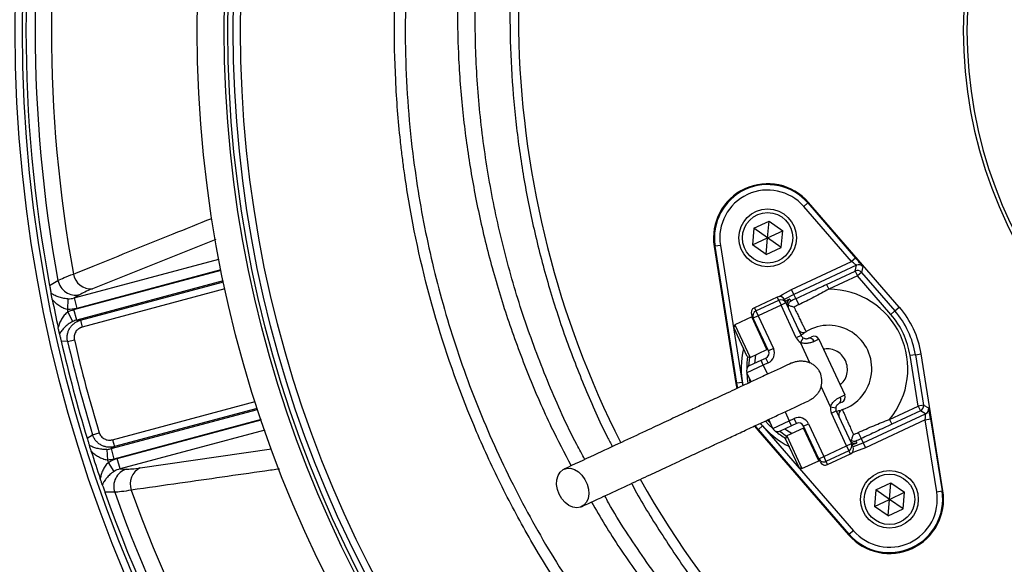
# Model space of a CAD drawing. Header units: millimetres. Extents: x 1834 to 3314, y 1697 to 3177.
# Tile 6 of 21: x 2187 to 2460, y 2289 to 2440. Entities that reach past the tile are written whole.
import ezdxf

# ---------------------------------------------------------------- set-up
doc = ezdxf.new("R2010")
doc.units = ezdxf.units.MM

msp = doc.modelspace()

# ---------------------------------------------------------------- linework, layer by layer
at = {"color": 7, "linetype": 'Continuous', "lineweight": 25}
for p, q in [((2405.86, 2389.57), (2404.73, 2388.59)), ((2417.98, 2373.32), (2404.73, 2388.59)), ((2405.86, 2389.57), (2406.04, 2389.72)), ((2405.86, 2389.57), (2419.11, 2374.3)), ((2431.25, 2360.68), (2406.04, 2389.72)), ((2390.93, 2382.54), (2395.11, 2384.49)), ((2394.71, 2379.89), (2395.11, 2384.49)), ((2395.11, 2384.49), (2398.9, 2381.84)), ((2390.93, 2382.54), (2390.52, 2377.94)), ((2394.71, 2379.89), (2390.93, 2382.54)), ((2394.71, 2379.89), (2398.9, 2381.84)), ((2398.49, 2377.24), (2398.9, 2381.84)), ((2390.52, 2377.94), (2394.71, 2379.89)), ((2394.31, 2375.29), (2394.71, 2379.89)), ((2398.49, 2377.24), (2394.71, 2379.89)), ((2380.13, 2377.57), (2379.9, 2377.53)), ((2379.9, 2377.53), (2385.94, 2339.55)), ((2381.61, 2377.81), (2380.13, 2377.57)), ((2386.17, 2339.59), (2380.13, 2377.57)), ((2381.61, 2377.81), (2387.65, 2339.83)), ((2394.31, 2375.29), (2390.52, 2377.94)), ((2394.31, 2375.29), (2398.49, 2377.24)), ((2419.11, 2374.3), (2417.98, 2373.32)), ((2401.38, 2365.58), (2417.98, 2373.32)), ((2419.34, 2372.3), (2402.02, 2364.22)), ((2411.07, 2367), (2419, 2370.7)), ((2419, 2370.7), (2419.34, 2372.3)), ((2419, 2370.7), (2419.63, 2369.34)), ((2421.11, 2371.93), (2420.77, 2370.32)), ((2195.55, 2366.65), (2197.87, 2368.07)), ((2419.63, 2369.34), (2411.7, 2365.64)), ((2420.77, 2370.32), (2419.63, 2369.34)), ((2428.91, 2358.65), (2419.63, 2369.34)), ((2420.77, 2370.32), (2430.04, 2359.64)), ((2402.02, 2364.22), (2401.38, 2365.58)), ((2411.07, 2367), (2411.7, 2365.64)), ((2200.63, 2363), (2200.47, 2360.05)), ((2203.88, 2364.13), (2202.37, 2363.22)), ((2202.37, 2363.22), (2203.15, 2360.33)), ((2397.39, 2363.49), (2391.05, 2360.53)), ((2391.47, 2359.62), (2397.82, 2362.58)), ((2397.82, 2362.58), (2398.45, 2361.22)), ((2399.39, 2362.76), (2399.81, 2361.86)), ((2402.57, 2363.04), (2402.02, 2364.22)), ((2402.57, 2363.04), (2403.36, 2361.35)), ((2203.07, 2357.11), (2202.29, 2360)), ((2398.45, 2361.22), (2392.11, 2358.26)), ((2399.81, 2361.86), (2398.45, 2361.22)), ((2402.68, 2352.16), (2398.45, 2361.22)), ((2399.81, 2361.86), (2404.04, 2352.79)), ((2430.04, 2359.64), (2431.25, 2360.68)), ((2201.97, 2356.71), (2200.62, 2359.35)), ((2203.07, 2357.11), (2204.11, 2357.08)), ((2204.11, 2357.08), (2204.62, 2355.15)), ((2390.31, 2357.98), (2385.64, 2355.8)), ((2390.75, 2357.63), (2390.32, 2358.54)), ((2392.11, 2358.26), (2390.75, 2357.63)), ((2394.97, 2348.57), (2390.75, 2357.63)), ((2391.47, 2359.62), (2392.11, 2358.26)), ((2392.11, 2358.26), (2396.33, 2349.2)), ((2430.04, 2359.64), (2428.91, 2358.65)), ((2385.64, 2355.8), (2385.35, 2355)), ((2389.07, 2347.03), (2385.35, 2355)), ((2385.64, 2355.8), (2389.87, 2346.74)), ((2200.55, 2351.19), (2202.42, 2351.62)), ((2404.04, 2352.79), (2402.68, 2352.16)), ((2404.61, 2352.15), (2403.83, 2350.87)), ((2406.03, 2352.07), (2406.94, 2352.49)), ((2408.93, 2351.76), (2407.64, 2351.16)), ((2408.93, 2351.76), (2416.11, 2336.36)), ((2200.55, 2351.19), (2198.75, 2351.25)), ((2389.87, 2346.74), (2394.54, 2348.91)), ((2396.33, 2349.2), (2394.97, 2348.57)), ((2406.46, 2345.24), (2403.83, 2350.87)), ((2389.07, 2347.03), (2389.87, 2346.74)), ((2392.89, 2345.94), (2394.25, 2346.57)), ((2394.88, 2345.21), (2394.25, 2346.57)), ((2435.72, 2347.47), (2434.23, 2347.24)), ((2436.46, 2333.26), (2434.23, 2347.24)), ((2435.72, 2347.47), (2437.29, 2347.72)), ((2435.72, 2347.47), (2437.94, 2333.5)), ((2443.33, 2309.74), (2437.29, 2347.72)), ((2393.52, 2344.58), (2388.99, 2342.47)), ((2389.72, 2344.46), (2392.89, 2345.94)), ((2393.52, 2344.58), (2392.89, 2345.94)), ((2394.88, 2345.21), (2393.52, 2344.58)), ((2390.15, 2339.97), (2388.99, 2342.47)), ((2386.17, 2339.59), (2385.94, 2339.55)), ((2385.94, 2339.55), (2386.2, 2338.16)), ((2387.65, 2339.83), (2386.17, 2339.59)), ((2412.15, 2333.03), (2409.53, 2338.66)), ((2414.82, 2335.75), (2416.11, 2336.36)), ((2412.15, 2333.03), (2413.63, 2332.81)), ((2415.39, 2334.36), (2414.48, 2333.94)), ((2428.52, 2329.56), (2436.46, 2333.26)), ((2437.94, 2333.5), (2436.46, 2333.26)), ((2436.46, 2333.26), (2437.09, 2331.9)), ((2437.94, 2333.5), (2439.39, 2332.73)), ((2400.71, 2329.17), (2402.07, 2329.81)), ((2402.7, 2328.45), (2402.07, 2329.81)), ((2412.4, 2331.31), (2413.76, 2331.95)), ((2416.62, 2322.25), (2412.4, 2331.31)), ((2413.76, 2331.95), (2417.98, 2322.88)), ((2421.21, 2323.05), (2438.54, 2331.13)), ((2437.09, 2331.9), (2429.16, 2328.2)), ((2438.54, 2331.13), (2437.09, 2331.9)), ((2391.07, 2327.71), (2391.98, 2326.59)), ((2393.29, 2327.73), (2392.16, 2326.75)), ((2393.29, 2327.73), (2418.5, 2298.69)), ((2396.18, 2327.06), (2395.01, 2329.55)), ((2396.18, 2327.06), (2400.71, 2329.17)), ((2401.34, 2327.81), (2398.17, 2326.33)), ((2404.68, 2327.16), (2400.01, 2324.99)), ((2401.34, 2327.81), (2400.71, 2329.17)), ((2402.7, 2328.45), (2401.34, 2327.81)), ((2404.69, 2327.72), (2406.05, 2328.36)), ((2408.92, 2318.66), (2404.69, 2327.72)), ((2406.05, 2328.36), (2410.28, 2319.29)), ((2438.44, 2329.43), (2421.85, 2321.69)), ((2428.52, 2329.56), (2429.16, 2328.2)), ((2438.44, 2329.43), (2439.93, 2329.67)), ((2441.62, 2309.47), (2438.44, 2329.43)), ((2439.93, 2329.67), (2443.1, 2309.71)), ((2205.96, 2324.36), (2207.48, 2325.31)), ((2207.48, 2325.31), (2209.32, 2325.87)), ((2392.16, 2326.75), (2391.98, 2326.59)), ((2391.98, 2326.59), (2417.19, 2297.55)), ((2417.37, 2297.71), (2392.16, 2326.75)), ((2400.01, 2324.99), (2399.72, 2324.19)), ((2400.01, 2324.99), (2404.24, 2315.92)), ((2419.87, 2325.93), (2420.66, 2324.24)), ((2420.66, 2324.24), (2421.21, 2323.05)), ((2213.51, 2322), (2212.62, 2321.45)), ((2212.99, 2323.92), (2213.51, 2322)), ((2403.44, 2316.21), (2399.72, 2324.19)), ((2410.28, 2319.29), (2416.62, 2322.25)), ((2416.62, 2322.25), (2417.98, 2322.88)), ((2416.62, 2322.25), (2417.26, 2320.89)), ((2417.98, 2322.88), (2418.41, 2321.98)), ((2421.21, 2323.05), (2421.85, 2321.69)), ((2211.47, 2321.24), (2211.62, 2318.28)), ((2212.62, 2321.45), (2213.4, 2318.56)), ((2408.92, 2318.66), (2410.28, 2319.29)), ((2410.28, 2319.29), (2410.91, 2317.93)), ((2417.26, 2320.89), (2410.91, 2317.93)), ((2411.34, 2317.03), (2417.68, 2319.99)), ((2213.46, 2315.13), (2211.85, 2317.6)), ((2215.08, 2315.81), (2214.3, 2318.7)), ((2403.44, 2316.21), (2404.24, 2315.92)), ((2404.24, 2315.92), (2408.9, 2318.1)), ((2409.34, 2317.75), (2408.92, 2318.66)), ((2215.08, 2315.81), (2216.83, 2315.77)), ((2424.74, 2310.04), (2428.92, 2311.99)), ((2428.52, 2307.39), (2428.92, 2311.99)), ((2428.92, 2311.99), (2432.71, 2309.34)), ((2213.6, 2309.36), (2210.88, 2309.43)), ((2424.74, 2310.04), (2424.33, 2305.43)), ((2428.52, 2307.39), (2424.74, 2310.04)), ((2428.52, 2307.39), (2432.71, 2309.34)), ((2432.3, 2304.74), (2432.71, 2309.34)), ((2441.62, 2309.47), (2443.1, 2309.71)), ((2443.1, 2309.71), (2443.33, 2309.74)), ((2424.33, 2305.43), (2428.52, 2307.39)), ((2428.12, 2302.78), (2424.33, 2305.43)), ((2428.12, 2302.78), (2428.52, 2307.39)), ((2432.3, 2304.74), (2428.52, 2307.39)), ((2428.12, 2302.78), (2432.3, 2304.74)), ((2417.37, 2297.71), (2417.19, 2297.55)), ((2418.5, 2298.69), (2417.37, 2297.71))]:
    msp.add_line(p, q, dxfattribs=at)
at = {"color": 1, "linetype": 'Continuous', "lineweight": 25}
for p, q in [((2241.65, 2379.44), (2207.41, 2365.77)), ((2202.37, 2363.22), (2242.51, 2373.97)), ((2202.29, 2360), (2243.1, 2370.93)), ((2243.08, 2371.03), (2203.15, 2360.33)), ((2243.71, 2368), (2203.07, 2357.11)), ((2204.11, 2357.08), (2243.77, 2367.7)), ((2244.19, 2365.75), (2204.62, 2355.15)), ((2397.82, 2362.58), (2397.39, 2363.49)), ((2391.05, 2360.53), (2391.47, 2359.62)), ((2394.54, 2348.91), (2390.31, 2357.98)), ((2393.52, 2344.58), (2394.68, 2342.09)), ((2389.84, 2339.88), (2389.67, 2341.01)), ((2386.42, 2338.24), (2386.17, 2339.59)), ((2387.65, 2339.83), (2387.82, 2338.9)), ((2212.99, 2323.92), (2252.55, 2334.52)), ((2253.17, 2332.62), (2213.51, 2322)), ((2212.62, 2321.45), (2253.26, 2332.34)), ((2399.54, 2331.67), (2400.71, 2329.17)), ((2254.21, 2329.5), (2213.4, 2318.56)), ((2214.3, 2318.7), (2254.24, 2329.4)), ((2392.16, 2326.75), (2391.3, 2327.8)), ((2392.68, 2328.46), (2393.29, 2327.73)), ((2395.49, 2328.52), (2394.73, 2329.38)), ((2408.9, 2318.1), (2404.68, 2327.16)), ((2255.21, 2326.56), (2215.08, 2315.81)), ((2220.71, 2316.12), (2257.1, 2321.39)), ((2417.68, 2319.99), (2417.26, 2320.89)), ((2410.91, 2317.93), (2411.34, 2317.03))]:
    msp.add_line(p, q, dxfattribs=at)
at = {"color": 1, "linetype": 'Continuous', "lineweight": 25, "flags": 128}
for points in [[(2397.95, 2363.63), (2398.81, 2364.19), (2401.38, 2365.58)], [(2402.02, 2364.22), (2399.51, 2362.86), (2399.38, 2362.77)], [(2389.53, 2344.35), (2389.74, 2346.78), (2389.74, 2346.78)], [(2391.37, 2347.44), (2391.13, 2345.77), (2391.07, 2345.09)], [(2388.93, 2342.63), (2389.07, 2340.87), (2389.27, 2339.6)], [(2394.16, 2329.11), (2395, 2328.15), (2396.26, 2326.9)], [(2399.52, 2326.96), (2400.08, 2326.57), (2401.51, 2325.69)], [(2399.96, 2324.86), (2399.96, 2324.86), (2397.97, 2326.26)], [(2421.85, 2321.69), (2419.13, 2320.62), (2418.14, 2320.32)], [(2418.41, 2321.97), (2418.56, 2322.01), (2421.21, 2323.05)]]:
    msp.add_lwpolyline(points, dxfattribs=at)
at = {"color": 7, "linetype": 'Continuous', "lineweight": 25, "flags": 128}
for points in [[(2400.86, 2362.89), (2400.89, 2362.84), (2400.97, 2362.65), (2401.13, 2362.3)], [(2419.18, 2323.61), (2419.2, 2323.56), (2419.29, 2323.37), (2419.45, 2323.03)], [(2336.9, 2308.8), (2336.42, 2310.15), (2336.19, 2311.53), (2336.25, 2312.84), (2336.59, 2314.01), (2337.18, 2314.96), (2337.98, 2315.64), (2338.96, 2315.99), (2340.04, 2316), (2341.16, 2315.67), (2342.24, 2315.02), (2343.23, 2314.08), (2344.05, 2312.93), (2344.66, 2311.62), (2345.02, 2310.25), (2345.1, 2308.89), (2344.9, 2307.64), (2344.44, 2306.57), (2343.73, 2305.75), (2342.83, 2305.23), (2341.8, 2305.05), (2340.69, 2305.21), (2339.58, 2305.7), (2338.54, 2306.5), (2337.62, 2307.56), (2336.9, 2308.8)]]:
    msp.add_lwpolyline(points, dxfattribs=at)
at = {"color": 7, "linetype": 'Continuous', "lineweight": 25}
for centre, radius in [((2574, 2437.39), 740), ((2574, 2437.39), 605), ((2574, 2437.39), 595), ((2574, 2437.39), 593.6), ((2574, 2437.39), 590.07), ((2574, 2437.39), 579), ((2574, 2437.39), 576), ((2574, 2437.39), 388), ((2574, 2437.39), 386), ((2574, 2437.39), 337.5), ((2574, 2437.39), 330), ((2574, 2437.39), 329), ((2574, 2437.39), 327.5), ((2574, 2437.39), 325.5), ((2394.71, 2379.89), 8), ((2394.71, 2379.89), 7), ((2428.52, 2307.39), 8), ((2428.52, 2307.39), 7)]:
    msp.add_circle(centre, radius, dxfattribs=at)
for centre, radius, start, end in [((2574, 2437.39), 125, 99.2069, 180), ((2574, 2437.39), 124, 99.2818, 180), ((2588.57, 2441.99), 263, 156.6871, 206.8749), ((2574, 2437.39), 385, 169.4128, 190.5872), ((2574, 2437.39), 382.46, 169.5579, 190.4421), ((2574, 2437.39), 377.94, 169.7071, 190.2929), ((2574, 2437.39), 125, 180, 260.7931), ((2574, 2437.39), 124, 180, 260.7182), ((2394.71, 2379.89), 15, 40.962, 189.038), ((2394.71, 2379.89), 14.76, 40.962, 189.038), ((2394.71, 2379.89), 13.26, 40.962, 189.038), ((2419.63, 2369.34), 1.5, 40.9765, 114.9855), ((2419.98, 2370.94), 1.5, 40.9765, 114.9855), ((2202.82, 2369.07), 5.05, 191.3719, 282.0938), ((2207.02, 2370.71), 4.95, 189.8709, 274.5116), ((2411.62, 2343.64), 22, 320.2218, 89.7782), ((2574, 2437.39), 385, 191.1679, 192.3519), ((2398.03, 2362.13), 1.5, 25, 115), ((2398.45, 2361.22), 1.5, 25, 115), ((2411.62, 2343.64), 21.41, 115, 119.3213), ((2574, 2437.39), 381.45, 191.6979, 191.8048), ((2391.68, 2359.17), 1.5, 115, 205), ((2401.59, 2361.58), 1.5, 167.1879, 204.9995), ((2411.62, 2343.64), 19.54, 115, 119.3213), ((2411.62, 2343.64), 26, 9.038, 40.962), ((2390.42, 2357.75), 0.25, 25, 115), ((2392.11, 2358.26), 1.5, 115, 205), ((2411.62, 2343.64), 22.9, 9.038, 40.962), ((2411.62, 2343.64), 24.4, 9.038, 40.962), ((2404.59, 2355.16), 1.5, 205, 301.3794), ((2411.62, 2343.64), 12, 288.6206, 121.3794), ((2574, 2437.39), 381.35, 192.9968, 197.0032), ((2405.4, 2353.43), 3, 205, 238.5573), ((2405.4, 2353.43), 1.5, 205, 238.5573), ((2406.35, 2350.77), 1.34, 17.1288, 103.9465), ((2407.57, 2351.13), 1.5, 25, 115), ((2574, 2437.39), 385, 192.9279, 197.0721), ((2574, 2437.39), 383.27, 192.9968, 197.0032), ((2394.43, 2349.14), 0.25, 295, 25), ((2393.61, 2347.93), 3, 295, 25), ((2393.61, 2347.93), 1.5, 295, 25), ((2390.35, 2343.1), 1.5, 115, 205), ((2413.69, 2335.03), 1.34, 306.0535, 32.8712), ((2414.75, 2335.72), 1.5, 295, 25), ((2415.12, 2332.58), 3, 171.4427, 205), ((2415.12, 2332.58), 1.5, 171.4427, 205), ((2436.46, 2333.26), 1.5, 295.0145, 9.0235), ((2437.91, 2332.49), 1.5, 295.0145, 9.0235), ((2403.33, 2327.09), 3, 25, 115), ((2415.93, 2330.85), 1.5, 108.6206, 205), ((2397.54, 2327.69), 1.5, 205, 295), ((2403.33, 2327.09), 1.5, 25, 115), ((2404.78, 2326.94), 0.25, 25, 115), ((2411.62, 2343.64), 19.54, 290.6787, 295), ((2411.62, 2343.64), 21.41, 290.6787, 295), ((2416.62, 2322.25), 1.5, 295, 25), ((2417.05, 2321.34), 1.5, 295, 25), ((2574, 2437.39), 385, 197.6481, 198.8321), ((2574, 2437.39), 381.45, 198.1952, 198.3021), ((2222.84, 2311.65), 4.95, 115.4884, 200.1291), ((2408.8, 2318.33), 0.25, 295, 25), ((2410.28, 2319.29), 1.5, 205, 295), ((2410.7, 2318.39), 1.5, 205, 295), ((2218.39, 2310.97), 5.05, 107.9062, 198.6281), ((2588.57, 2441.99), 263, 209.3832, 262.3487), ((2574, 2437.39), 385, 199.4128, 220.5872), ((2574, 2437.39), 382.46, 199.5579, 220.4421), ((2574, 2437.39), 377.94, 199.7071, 220.2929), ((2428.52, 2307.39), 15, 220.962, 9.038), ((2428.52, 2307.39), 14.76, 220.962, 9.038), ((2428.52, 2307.39), 13.26, 220.962, 9.038)]:
    msp.add_arc(centre, radius, start, end, dxfattribs=at)
at = {"color": 1, "linetype": 'Continuous', "lineweight": 25}
for centre, radius, start, end in [((2401.6, 2361.58), 1.5, 119.1838, 167.1872), ((2411.62, 2343.64), 24.21, 166.6955, 191.1625), ((2411.62, 2343.64), 22.71, 171.4932, 180.3565), ((2411.62, 2343.64), 24.21, 218.8414, 243.3045), ((2411.62, 2343.64), 22.71, 229.6435, 238.5068), ((2418.92, 2324.43), 1.5, 228.2831, 290.8172)]:
    msp.add_arc(centre, radius, start, end, dxfattribs=at)
at = {"color": 7, "linetype": 'Continuous', "lineweight": 25}
for centre, major_axis, ratio, start_param, end_param in [((2419.06, 2374.28), (-2.05, 2.36), 0.016782, 3.154244, 4.707588), ((2417.93, 2373.3), (1.41, -1), 0.027351, 0.001793, 1.555136), ((2439.88, 2329.65), (-0.49, 3.08), 0.016782, 4.71719, 6.270533), ((2438.4, 2329.41), (0.14, 1.72), 0.027351, 4.728049, 6.281392)]:
    msp.add_ellipse(centre, major_axis=major_axis, ratio=ratio, start_param=start_param, end_param=end_param, dxfattribs=at)
for points, knots in [([(2513, 2160.96), (2501.98, 2163.4), (2491.19, 2166.48), (2475.31, 2172.05), (2470.07, 2174.06), (2462.29, 2177.32), (2459.71, 2178.45), (2454.58, 2180.78), (2452.03, 2181.99), (2439.43, 2188.18), (2429.73, 2193.69), (2411.07, 2205.78), (2402.1, 2212.37), (2389.21, 2223.08), (2385.01, 2226.78), (2378.85, 2232.55), (2376.82, 2234.51), (2372.83, 2238.47), (2370.87, 2240.48), (2361.23, 2250.64), (2354.06, 2259.17), (2340.76, 2277), (2334.64, 2286.3), (2327.66, 2298.42), (2326.3, 2300.86), (2323.64, 2305.81), (2322.34, 2308.31), (2318.56, 2315.87), (2316.2, 2320.97), (2309.61, 2336.39), (2305.85, 2346.87), (2299.58, 2368.2), (2297.06, 2379.06), (2294.72, 2392.88), (2294.29, 2395.65), (2293.71, 2399.84), (2293.53, 2401.24), (2293.18, 2404.03), (2293.02, 2405.43), (2292.26, 2412.43), (2291.82, 2418.03), (2291, 2434.84), (2291.12, 2446.06), (2292.11, 2460.11), (2292.35, 2462.92), (2292.92, 2468.52), (2293.24, 2471.3), (2294.33, 2479.63), (2295.22, 2485.15), (2298.37, 2501.57), (2301.1, 2512.36), (2306.17, 2528.3), (2308.02, 2533.58), (2311.04, 2541.44), (2312.08, 2544.04), (2314.26, 2549.24), (2315.39, 2551.83), (2321.21, 2564.64), (2326.47, 2574.59), (2332.32, 2584.23)], [0, 0, 0, 0, 0.0625, 0.0625, 0.09375, 0.09375, 0.109375, 0.109375, 0.125, 0.125, 0.1875, 0.1875, 0.25, 0.25, 0.28125, 0.28125, 0.296875, 0.296875, 0.3125, 0.3125, 0.375, 0.375, 0.4375, 0.4375, 0.453125, 0.453125, 0.46875, 0.46875, 0.5, 0.5, 0.5625, 0.5625, 0.625, 0.625, 0.640625, 0.640625, 0.648437, 0.648437, 0.65625, 0.65625, 0.6875, 0.6875, 0.75, 0.75, 0.765625, 0.765625, 0.78125, 0.78125, 0.8125, 0.8125, 0.875, 0.875, 0.90625, 0.90625, 0.921875, 0.921875, 0.9375, 0.9375, 1, 1, 1, 1]), ([(2334.88, 2582.68), (2333.19, 2579.83), (2329.8, 2574.12), (2325.11, 2565.34), (2320.7, 2556.38), (2316.46, 2546.92), (2312.44, 2536.94), (2308.67, 2526.43), (2305.32, 2515.72), (2302.38, 2504.83), (2299.86, 2493.74), (2297.79, 2482.5), (2296.17, 2471.12), (2294.91, 2458.68), (2294.19, 2445.19), (2294.16, 2430.63), (2294.89, 2416.04), (2296.29, 2402.46), (2298.17, 2389.97), (2300.38, 2378.54), (2303.07, 2367.15), (2306.26, 2355.82), (2309.96, 2344.54), (2314.15, 2333.36), (2318.85, 2322.31), (2323.96, 2311.58), (2329.47, 2301.18), (2335.33, 2291.13), (2341.64, 2281.28), (2348.4, 2271.65), (2355.62, 2262.22), (2363.28, 2253.06), (2371.37, 2244.19), (2379.74, 2235.75), (2388.38, 2227.76), (2397.24, 2220.22), (2406.46, 2213.01), (2416.03, 2206.15), (2425.96, 2199.64), (2436.24, 2193.57), (2443.84, 2189.36), (2448.06, 2187.33), (2448.67, 2187.03)], [0, 0, 0, 0, 0.021499, 0.043025, 0.064606, 0.086215, 0.110282, 0.134426, 0.158608, 0.18307, 0.207573, 0.232361, 0.25719, 0.282104, 0.313459, 0.344813, 0.376511, 0.408209, 0.433291, 0.458459, 0.483672, 0.509202, 0.534777, 0.560677, 0.586624, 0.612667, 0.637749, 0.662917, 0.688129, 0.713658, 0.739232, 0.76513, 0.791075, 0.817116, 0.842201, 0.867373, 0.892589, 0.918122, 0.943701, 0.969605, 0.995556, 1, 1, 1, 1]), ([(2332.83, 2553.39), (2332.38, 2552.45), (2329.86, 2547.16), (2325.95, 2537.24), (2321.16, 2523.66), (2317.06, 2509.49), (2313.68, 2494.77), (2311.09, 2479.54), (2309.38, 2464.03), (2308.59, 2448.31), (2308.73, 2432.41), (2309.8, 2416.76), (2311.76, 2401.42), (2314.54, 2386.42), (2318.21, 2371.45), (2322.76, 2356.56), (2328.26, 2341.81), (2334.03, 2328.48), (2338.35, 2320.26), (2340.22, 2316.69)], [0, 0, 0, 0, 0.012757, 0.071345, 0.129972, 0.188558, 0.25157, 0.314632, 0.377644, 0.442539, 0.507489, 0.572385, 0.634589, 0.696839, 0.759043, 0.823021, 0.88705, 0.951027, 1, 1, 1, 1]), ([(2344.03, 2318.47), (2343.26, 2319.84), (2339.52, 2326.59), (2333.93, 2339.26), (2327.35, 2356.42), (2322.07, 2374), (2318.01, 2391.87), (2315.22, 2409.98), (2313.7, 2428.22), (2313.46, 2446.52), (2314.5, 2464.79), (2316.82, 2482.96), (2320.4, 2500.93), (2325.25, 2518.62), (2330.94, 2535.19), (2335.58, 2545.6), (2337.73, 2550.42)], [0, 0, 0, 0, 0.019508, 0.095754, 0.171998, 0.248244, 0.324488, 0.400734, 0.476978, 0.553224, 0.629468, 0.705714, 0.781958, 0.858204, 0.934448, 1, 1, 1, 1]), ([(2345.17, 2546.95), (2344.46, 2545.38), (2341.68, 2539.21), (2337.64, 2528.1), (2333.11, 2513.82), (2329.49, 2499.41), (2326.68, 2484.96), (2324.66, 2470.24), (2323.46, 2455.29), (2323.1, 2440.15), (2323.61, 2425.15), (2324.94, 2410.34), (2327.07, 2395.77), (2330.03, 2381.19), (2333.84, 2366.67), (2338.5, 2352.25), (2343.98, 2338.27), (2348.39, 2328.18), (2351.16, 2322.92), (2351.64, 2322.02)], [0, 0, 0, 0, 0.022242, 0.087349, 0.152403, 0.215684, 0.279014, 0.342295, 0.407411, 0.47258, 0.537696, 0.601025, 0.664402, 0.727731, 0.792888, 0.858097, 0.923254, 0.986775, 1, 1, 1, 1]), ([(2197.87, 2368.07), (2198.32, 2368.31), (2198.9, 2368.58), (2200.33, 2369.18), (2201.17, 2369.5), (2202.14, 2369.86)], [0, 0, 0, 0, 0.5, 0.5, 1, 1, 1, 1]), ([(2195.55, 2366.65), (2195.59, 2366.43), (2195.63, 2366.21), (2195.71, 2365.81), (2195.74, 2365.62), (2195.81, 2365.27), (2195.84, 2365.11), (2195.9, 2364.81), (2195.93, 2364.67), (2195.95, 2364.54)], [0, 0, 0, 0, 0.25, 0.25, 0.5, 0.5, 0.75, 0.75, 1, 1, 1, 1]), ([(2207.41, 2365.77), (2206.6, 2365.45), (2205.91, 2365.15), (2204.73, 2364.6), (2204.25, 2364.35), (2203.88, 2364.13)], [0, 0, 0, 0, 0.5, 0.5, 1, 1, 1, 1]), ([(2402.57, 2363.04), (2403.28, 2363.37), (2403.99, 2363.7), (2405.4, 2364.36), (2406.11, 2364.69), (2408.23, 2365.68), (2409.65, 2366.34), (2411.07, 2367)], [0, 0, 0, 0, 0.25, 0.25, 0.5, 0.5, 1, 1, 1, 1]), ([(2411.7, 2365.64), (2410.33, 2364.88), (2408.95, 2364.14), (2406.87, 2363.06), (2406.18, 2362.71), (2404.77, 2362.02), (2404.07, 2361.68), (2403.36, 2361.35)], [0, 0, 0, 0, 0.5, 0.5, 0.75, 0.75, 1, 1, 1, 1]), ([(2200.63, 2363), (2200.12, 2363.02), (2199.65, 2363.08), (2198.97, 2363.22), (2198.75, 2363.27), (2198.33, 2363.4), (2198.13, 2363.46), (2197.55, 2363.67), (2197.19, 2363.83), (2196.53, 2364.17), (2196.23, 2364.35), (2195.95, 2364.54)], [0, 0, 0, 0, 0.25, 0.25, 0.375, 0.375, 0.5, 0.5, 0.75, 0.75, 1, 1, 1, 1]), ([(2196.29, 2362.82), (2196.25, 2362.98), (2196.22, 2363.14), (2196.16, 2363.45), (2196.13, 2363.61), (2196.07, 2363.91), (2196.04, 2364.06), (2195.99, 2364.32), (2195.97, 2364.44), (2195.95, 2364.54)], [0, 0, 0, 0, 0.25, 0.25, 0.5, 0.5, 0.75, 0.75, 1, 1, 1, 1]), ([(2200.47, 2360.05), (2200.03, 2360.14), (2199.61, 2360.29), (2199.02, 2360.57), (2198.82, 2360.67), (2198.45, 2360.89), (2198.27, 2361.01), (2197.75, 2361.38), (2197.42, 2361.65), (2196.82, 2362.22), (2196.54, 2362.51), (2196.29, 2362.82)], [0, 0, 0, 0, 0.25, 0.25, 0.375, 0.375, 0.5, 0.5, 0.75, 0.75, 1, 1, 1, 1]), ([(2399.83, 2362.32), (2399.82, 2362.31), (2399.76, 2362.28), (2399.67, 2362.22), (2399.59, 2362.16)], [0, 0, 0, 0, 0.143944, 1, 1, 1, 1]), ([(2400.41, 2361.31), (2400.37, 2361.13), (2400.36, 2360.96), (2400.4, 2360.64), (2400.44, 2360.5), (2400.51, 2360.36)], [0, 0, 0, 0, 0.5, 0.5, 1, 1, 1, 1]), ([(2400.41, 2361.31), (2400.46, 2361.54), (2400.56, 2361.73), (2400.74, 2361.98), (2400.81, 2362.06), (2400.96, 2362.19), (2401.05, 2362.25), (2401.13, 2362.3)], [0, 0, 0, 0, 0.5, 0.5, 0.75, 0.75, 1, 1, 1, 1]), ([(2400.41, 2361.31), (2400.53, 2361.26), (2400.65, 2361.21), (2400.91, 2361.1), (2401.05, 2361.05), (2401.47, 2360.88), (2401.77, 2360.77), (2402.05, 2360.67)], [0, 0, 0, 0, 0.25, 0.25, 0.5, 0.5, 1, 1, 1, 1]), ([(2402.05, 2360.67), (2402.28, 2360.19), (2402.51, 2359.72), (2402.84, 2359.04), (2402.95, 2358.82), (2403.16, 2358.38), (2403.26, 2358.16), (2403.57, 2357.54), (2403.76, 2357.15), (2404.11, 2356.42), (2404.28, 2356.08), (2404.58, 2355.47), (2404.71, 2355.2), (2404.95, 2354.73), (2405.04, 2354.53), (2405.29, 2354.05), (2405.37, 2353.88), (2405.37, 2353.88)], [0, 0, 0, 0, 0.125, 0.125, 0.1875, 0.1875, 0.25, 0.25, 0.375, 0.375, 0.5, 0.5, 0.625, 0.625, 0.75, 0.75, 1, 1, 1, 1]), ([(2200.62, 2359.35), (2200.24, 2359.09), (2199.92, 2358.77), (2199.49, 2358.27), (2199.35, 2358.09), (2199.1, 2357.73), (2198.98, 2357.54), (2198.66, 2356.98), (2198.47, 2356.6), (2198.15, 2355.82), (2198.02, 2355.42), (2197.91, 2355.03)], [0, 0, 0, 0, 0.25, 0.25, 0.375, 0.375, 0.5, 0.5, 0.75, 0.75, 1, 1, 1, 1]), ([(2200.55, 2351.19), (2200.48, 2351.5), (2200.44, 2351.82), (2200.42, 2352.45), (2200.44, 2352.77), (2200.55, 2353.39), (2200.63, 2353.7), (2200.85, 2354.29), (2200.99, 2354.58), (2201.32, 2355.12), (2201.51, 2355.37), (2201.93, 2355.84), (2202.17, 2356.05), (2202.67, 2356.43), (2202.94, 2356.6), (2203.51, 2356.88), (2203.8, 2356.99), (2204.11, 2357.08)], [0, 0, 0, 0, 0.125, 0.125, 0.25, 0.25, 0.375, 0.375, 0.5, 0.5, 0.625, 0.625, 0.75, 0.75, 0.875, 0.875, 1, 1, 1, 1]), ([(2198.29, 2353.29), (2198.27, 2353.39), (2198.25, 2353.5), (2198.19, 2353.77), (2198.15, 2353.92), (2198.05, 2354.38), (2197.98, 2354.71), (2197.91, 2355.03)], [0, 0, 0, 0, 0.25, 0.25, 0.5, 0.5, 1, 1, 1, 1]), ([(2201.97, 2356.71), (2201.5, 2356.48), (2201.09, 2356.22), (2200.52, 2355.8), (2200.34, 2355.66), (2200, 2355.37), (2199.85, 2355.23), (2199.4, 2354.78), (2199.14, 2354.48), (2198.67, 2353.88), (2198.47, 2353.58), (2198.29, 2353.29)], [0, 0, 0, 0, 0.25, 0.25, 0.375, 0.375, 0.5, 0.5, 0.75, 0.75, 1, 1, 1, 1]), ([(2204.62, 2355.15), (2204.57, 2355.14), (2204.46, 2355.11), (2204.31, 2355.05), (2204.15, 2354.99), (2204.01, 2354.92), (2203.86, 2354.84), (2203.72, 2354.76), (2203.47, 2354.59), (2203.14, 2354.3), (2202.78, 2353.84), (2202.52, 2353.33), (2202.39, 2352.86), (2202.34, 2352.48), (2202.34, 2352.19), (2202.36, 2351.91), (2202.4, 2351.72), (2202.42, 2351.62)], [0, 0, 0, 0, 0.036267, 0.072224, 0.107969, 0.143596, 0.179203, 0.21489, 0.250752, 0.376042, 0.500305, 0.625425, 0.749885, 0.812686, 0.874882, 0.937108, 1, 1, 1, 1]), ([(2198.29, 2353.29), (2198.35, 2353.04), (2198.41, 2352.76), (2198.53, 2352.25), (2198.57, 2352.07), (2198.63, 2351.78), (2198.66, 2351.68), (2198.71, 2351.47), (2198.73, 2351.36), (2198.75, 2351.25)], [0, 0, 0, 0, 0.5, 0.5, 0.75, 0.75, 0.875, 0.875, 1, 1, 1, 1]), ([(2405.37, 2353.88), (2405.36, 2353.88), (2405.33, 2353.86), (2405.06, 2353.69), (2404.59, 2353.38), (2404.18, 2353.05), (2403.99, 2352.9)], [0, 0, 0, 0, 0.195064, 0.481758, 0.762919, 1, 1, 1, 1]), ([(2404.61, 2352.15), (2404.75, 2352.06), (2404.9, 2352), (2405.13, 2351.95), (2405.21, 2351.94), (2405.35, 2351.93), (2405.41, 2351.93), (2405.6, 2351.94), (2405.71, 2351.96), (2405.89, 2352.01), (2405.97, 2352.04), (2406.03, 2352.07)], [0, 0, 0, 0, 0.25, 0.25, 0.375, 0.375, 0.5, 0.5, 0.75, 0.75, 1, 1, 1, 1]), ([(2407.64, 2351.16), (2407.41, 2351.05), (2407.14, 2350.95), (2406.57, 2350.77), (2406.25, 2350.7), (2405.58, 2350.61), (2405.23, 2350.6), (2404.7, 2350.65), (2404.52, 2350.67), (2404.17, 2350.75), (2404, 2350.8), (2403.83, 2350.87)], [0, 0, 0, 0, 0.25, 0.25, 0.5, 0.5, 0.75, 0.75, 0.875, 0.875, 1, 1, 1, 1]), ([(2414.84, 2339.08), (2415.25, 2339.47), (2416.12, 2340.32), (2416.81, 2342.09), (2416.94, 2344.05), (2416.39, 2345.94), (2415.26, 2347.55), (2413.65, 2348.67), (2411.88, 2349.23), (2410.72, 2349.09), (2410.21, 2349.03)], [0, 0, 0, 0, 0.113263, 0.243923, 0.374427, 0.504766, 0.635, 0.765234, 0.895575, 1, 1, 1, 1]), ([(2401.26, 2345.15), (2400.57, 2344.83), (2399.07, 2344.13), (2396.06, 2342.73), (2392.71, 2341.17), (2389.41, 2339.63), (2386.33, 2338.19), (2383.59, 2336.91), (2381.13, 2335.77), (2378.52, 2334.55), (2375.36, 2333.08), (2371.3, 2331.18), (2366.38, 2328.89), (2360.6, 2326.19), (2353.92, 2323.08), (2346.36, 2319.56), (2341.02, 2317.06), (2338.21, 2315.76)], [0, 0, 0, 0, 0.064085, 0.14087, 0.209911, 0.271128, 0.324419, 0.369733, 0.407111, 0.441716, 0.490584, 0.549765, 0.619262, 0.699036, 0.789064, 0.889379, 1, 1, 1, 1]), ([(2401.27, 2345.14), (2401.34, 2345.18), (2401.73, 2345.39), (2402.5, 2345.62), (2403.54, 2345.79), (2404.61, 2345.77), (2405.59, 2345.59), (2406.19, 2345.35), (2406.46, 2345.24)], [0, 0, 0, 0, 0.048751, 0.244381, 0.445755, 0.639839, 0.839936, 1, 1, 1, 1]), ([(2409.53, 2338.66), (2409.7, 2339.3), (2409.78, 2339.96), (2409.71, 2341.29), (2409.56, 2341.93), (2409.13, 2342.84), (2408.96, 2343.13), (2408.57, 2343.66), (2408.35, 2343.91), (2407.87, 2344.37), (2407.61, 2344.57), (2407.05, 2344.94), (2406.76, 2345.1), (2406.46, 2345.24)], [0, 0, 0, 0, 0.25, 0.25, 0.5, 0.5, 0.625, 0.625, 0.75, 0.75, 0.875, 0.875, 1, 1, 1, 1]), ([(2409.53, 2338.66), (2409.42, 2338.34), (2409.21, 2337.7), (2408.69, 2336.83), (2408.05, 2336.04), (2407.28, 2335.38), (2406.62, 2334.95), (2406.21, 2334.79), (2406.12, 2334.75)], [0, 0, 0, 0, 0.185768, 0.377075, 0.562786, 0.753567, 0.945124, 1, 1, 1, 1]), ([(2412.15, 2333.03), (2412.21, 2333.2), (2412.28, 2333.36), (2412.44, 2333.68), (2412.54, 2333.84), (2412.74, 2334.13), (2412.85, 2334.27), (2413.08, 2334.53), (2413.21, 2334.65), (2413.45, 2334.88), (2413.58, 2334.98), (2413.84, 2335.18), (2413.96, 2335.27), (2414.35, 2335.52), (2414.59, 2335.65), (2414.82, 2335.75)], [0, 0, 0, 0, 0.125, 0.125, 0.25, 0.25, 0.375, 0.375, 0.5, 0.5, 0.625, 0.625, 0.75, 0.75, 1, 1, 1, 1]), ([(2343.07, 2305.33), (2345.46, 2306.44), (2349.97, 2308.55), (2356.33, 2311.52), (2361.89, 2314.11), (2366.38, 2316.2), (2369.91, 2317.85), (2372.62, 2319.11), (2374.98, 2320.21), (2377.41, 2321.34), (2380.21, 2322.65), (2383.55, 2324.21), (2387.28, 2325.95), (2391, 2327.68), (2394.61, 2329.36), (2398, 2330.95), (2401.29, 2332.48), (2404.11, 2333.79), (2405.51, 2334.45), (2406.13, 2334.73)], [0, 0, 0, 0, 0.094022, 0.178218, 0.252595, 0.317168, 0.361032, 0.398843, 0.430589, 0.461142, 0.50324, 0.553269, 0.611243, 0.67722, 0.735821, 0.799519, 0.868209, 0.941838, 1, 1, 1, 1]), ([(2414.48, 2333.94), (2414.42, 2333.91), (2414.35, 2333.87), (2414.19, 2333.77), (2414.11, 2333.7), (2413.98, 2333.56), (2413.93, 2333.51), (2413.85, 2333.39), (2413.81, 2333.33), (2413.74, 2333.19), (2413.71, 2333.11), (2413.66, 2332.96), (2413.65, 2332.88), (2413.63, 2332.81)], [0, 0, 0, 0, 0.25, 0.25, 0.5, 0.5, 0.625, 0.625, 0.75, 0.75, 0.875, 0.875, 1, 1, 1, 1]), ([(2413.8, 2331.85), (2413.96, 2331.87), (2414.34, 2331.94), (2414.59, 2332.01), (2414.74, 2332.06)], [0, 0, 0, 0, 0.414356, 1, 1, 1, 1]), ([(2415.45, 2332.27), (2415.45, 2332.27), (2415.52, 2332.1), (2415.74, 2331.6), (2415.83, 2331.4), (2416.04, 2330.92), (2416.16, 2330.64), (2416.43, 2330.02), (2416.58, 2329.67), (2416.91, 2328.94), (2417.09, 2328.54), (2417.37, 2327.9), (2417.47, 2327.68), (2417.67, 2327.24), (2417.77, 2327.01), (2418.08, 2326.33), (2418.29, 2325.85), (2418.52, 2325.36)], [0, 0, 0, 0, 0.25, 0.25, 0.375, 0.375, 0.5, 0.5, 0.625, 0.625, 0.75, 0.75, 0.8125, 0.8125, 0.875, 0.875, 1, 1, 1, 1]), ([(2419.87, 2325.93), (2420.58, 2326.26), (2421.29, 2326.58), (2422.73, 2327.21), (2423.45, 2327.52), (2425.61, 2328.42), (2427.06, 2329), (2428.52, 2329.56)], [0, 0, 0, 0, 0.25, 0.25, 0.5, 0.5, 1, 1, 1, 1]), ([(2429.16, 2328.2), (2427.74, 2327.54), (2426.33, 2326.88), (2424.2, 2325.89), (2423.5, 2325.56), (2422.08, 2324.9), (2421.37, 2324.57), (2420.66, 2324.24)], [0, 0, 0, 0, 0.5, 0.5, 0.75, 0.75, 1, 1, 1, 1]), ([(2205.96, 2324.36), (2206.03, 2324.15), (2206.09, 2323.95), (2206.21, 2323.56), (2206.26, 2323.38), (2206.36, 2323.05), (2206.41, 2322.9), (2206.5, 2322.62), (2206.54, 2322.49), (2206.58, 2322.37)], [0, 0, 0, 0, 0.25, 0.25, 0.5, 0.5, 0.75, 0.75, 1, 1, 1, 1]), ([(2213.51, 2322), (2213.2, 2321.92), (2212.89, 2321.87), (2212.26, 2321.83), (2211.95, 2321.83), (2211.32, 2321.91), (2211.01, 2321.98), (2210.41, 2322.17), (2210.12, 2322.29), (2209.56, 2322.6), (2209.3, 2322.77), (2208.81, 2323.18), (2208.58, 2323.4), (2208.18, 2323.89), (2208.01, 2324.15), (2207.7, 2324.71), (2207.58, 2325.01), (2207.48, 2325.31)], [0, 0, 0, 0, 0.125, 0.125, 0.25, 0.25, 0.375, 0.375, 0.5, 0.5, 0.625, 0.625, 0.75, 0.75, 0.875, 0.875, 1, 1, 1, 1]), ([(2209.32, 2325.87), (2209.33, 2325.82), (2209.37, 2325.71), (2209.43, 2325.56), (2209.5, 2325.41), (2209.58, 2325.27), (2209.66, 2325.13), (2209.76, 2324.99), (2209.95, 2324.76), (2210.26, 2324.45), (2210.75, 2324.14), (2211.28, 2323.92), (2211.75, 2323.83), (2212.14, 2323.81), (2212.42, 2323.82), (2212.71, 2323.85), (2212.9, 2323.9), (2212.99, 2323.92)], [0, 0, 0, 0, 0.036141, 0.071976, 0.107622, 0.143198, 0.178824, 0.214619, 0.250701, 0.375166, 0.500292, 0.62459, 0.749917, 0.812387, 0.874546, 0.936912, 1, 1, 1, 1]), ([(2417.95, 2323.7), (2417.79, 2323.78), (2417.65, 2323.88), (2417.43, 2324.12), (2417.35, 2324.25), (2417.29, 2324.38)], [0, 0, 0, 0, 0.5, 0.5, 1, 1, 1, 1]), ([(2417.95, 2323.7), (2417.99, 2323.82), (2418.02, 2323.94), (2418.11, 2324.21), (2418.16, 2324.35), (2418.3, 2324.78), (2418.41, 2325.08), (2418.52, 2325.36)], [0, 0, 0, 0, 0.25, 0.25, 0.5, 0.5, 1, 1, 1, 1]), ([(2211.47, 2321.24), (2210.95, 2321.21), (2210.46, 2321.23), (2209.76, 2321.3), (2209.54, 2321.34), (2209.1, 2321.42), (2208.89, 2321.47), (2208.29, 2321.63), (2207.91, 2321.76), (2207.2, 2322.04), (2206.88, 2322.2), (2206.58, 2322.37)], [0, 0, 0, 0, 0.25, 0.25, 0.375, 0.375, 0.5, 0.5, 0.75, 0.75, 1, 1, 1, 1]), ([(2207.11, 2320.67), (2207.06, 2320.83), (2207.01, 2320.98), (2206.92, 2321.3), (2206.87, 2321.45), (2206.77, 2321.75), (2206.73, 2321.9), (2206.64, 2322.16), (2206.61, 2322.28), (2206.58, 2322.37)], [0, 0, 0, 0, 0.25, 0.25, 0.5, 0.5, 0.75, 0.75, 1, 1, 1, 1]), ([(2417.95, 2323.7), (2418.16, 2323.59), (2418.37, 2323.54), (2418.68, 2323.52), (2418.78, 2323.52), (2418.98, 2323.55), (2419.08, 2323.58), (2419.18, 2323.61)], [0, 0, 0, 0, 0.5, 0.5, 0.75, 0.75, 1, 1, 1, 1]), ([(2211.62, 2318.28), (2211.16, 2318.32), (2210.73, 2318.43), (2210.1, 2318.66), (2209.89, 2318.74), (2209.49, 2318.93), (2209.3, 2319.03), (2208.74, 2319.35), (2208.39, 2319.59), (2207.72, 2320.11), (2207.41, 2320.38), (2207.11, 2320.67)], [0, 0, 0, 0, 0.25, 0.25, 0.375, 0.375, 0.5, 0.5, 0.75, 0.75, 1, 1, 1, 1]), ([(2211.85, 2317.6), (2211.5, 2317.3), (2211.22, 2316.97), (2210.84, 2316.43), (2210.73, 2316.24), (2210.51, 2315.86), (2210.42, 2315.67), (2210.15, 2315.09), (2210, 2314.7), (2209.77, 2313.9), (2209.67, 2313.51), (2209.61, 2313.11)], [0, 0, 0, 0, 0.25, 0.25, 0.375, 0.375, 0.5, 0.5, 0.75, 0.75, 1, 1, 1, 1]), ([(2216.83, 2315.77), (2217.27, 2315.76), (2217.81, 2315.79), (2219.1, 2315.9), (2219.85, 2315.99), (2220.71, 2316.12)], [0, 0, 0, 0, 0.5, 0.5, 1, 1, 1, 1]), ([(2213.46, 2315.13), (2213.02, 2314.86), (2212.65, 2314.57), (2212.13, 2314.11), (2211.97, 2313.95), (2211.66, 2313.64), (2211.52, 2313.48), (2211.12, 2313.01), (2210.89, 2312.69), (2210.49, 2312.07), (2210.32, 2311.76), (2210.17, 2311.46)], [0, 0, 0, 0, 0.25, 0.25, 0.375, 0.375, 0.5, 0.5, 0.75, 0.75, 1, 1, 1, 1]), ([(2210.17, 2311.46), (2210.14, 2311.55), (2210.1, 2311.66), (2210.01, 2311.92), (2209.97, 2312.06), (2209.87, 2312.35), (2209.81, 2312.5), (2209.71, 2312.8), (2209.66, 2312.96), (2209.61, 2313.11)], [0, 0, 0, 0, 0.25, 0.25, 0.5, 0.5, 0.75, 0.75, 1, 1, 1, 1]), ([(2210.17, 2311.46), (2210.22, 2311.33), (2210.26, 2311.19), (2210.37, 2310.9), (2210.42, 2310.75), (2210.54, 2310.42), (2210.6, 2310.24), (2210.73, 2309.85), (2210.81, 2309.64), (2210.88, 2309.43)], [0, 0, 0, 0, 0.25, 0.25, 0.5, 0.5, 0.75, 0.75, 1, 1, 1, 1]), ([(2356.97, 2311.81), (2357, 2311.76), (2359.3, 2307.34), (2364.6, 2298.79), (2372.92, 2286.26), (2382.09, 2274.15), (2390.89, 2263.71), (2399.13, 2254.83), (2406.6, 2247.31), (2414.34, 2240.05), (2422.34, 2233.01), (2430.59, 2226.2), (2439.03, 2219.58), (2446.11, 2214.14), (2451.72, 2209.71), (2454.33, 2207.35), (2455.65, 2206.16)], [0, 0, 0, 0, 0.001287, 0.102432, 0.20641, 0.310469, 0.414453, 0.486941, 0.55943, 0.632276, 0.705122, 0.778609, 0.852159, 0.925851, 0.962835, 1, 1, 1, 1]), ([(2218.19, 2309.94), (2217.17, 2309.76), (2216.28, 2309.63), (2214.75, 2309.43), (2214.11, 2309.37), (2213.6, 2309.36)], [0, 0, 0, 0, 0.5, 0.5, 1, 1, 1, 1]), ([(2410.52, 2236.17), (2405.82, 2240.25), (2396.43, 2248.4), (2383.48, 2261.77), (2371.39, 2275.87), (2360.46, 2290.8), (2353.18, 2301.67), (2349.9, 2307.71), (2349.56, 2308.36)], [0, 0, 0, 0, 0.195359, 0.390709, 0.586066, 0.781418, 0.976775, 1, 1, 1, 1]), ([(2345.89, 2306.64), (2347.1, 2304.53), (2350.88, 2297.96), (2358.17, 2287.26), (2367.73, 2274.6), (2378.21, 2262.43), (2389.04, 2251.29), (2400.1, 2241.19), (2411.34, 2232.02), (2423.13, 2223.4), (2431.42, 2218.2), (2435.57, 2215.6)], [0, 0, 0, 0, 0.056997, 0.177718, 0.302305, 0.427005, 0.551586, 0.662973, 0.77436, 0.88718, 1, 1, 1, 1])]:
    msp.add_open_spline(points, degree=3, knots=knots, dxfattribs=at)
at = {"color": 1, "linetype": 'Continuous', "lineweight": 25}
for points, knots in [([(2202.14, 2369.86), (2203.98, 2370.6), (2213.19, 2374.3), (2225.99, 2379.45), (2236.97, 2383.86), (2240.55, 2385.3)], [0, 0, 0, 0, 0.144126, 0.720632, 1, 1, 1, 1]), ([(2400.86, 2362.89), (2400.85, 2362.88), (2400.81, 2362.87), (2400.47, 2362.7), (2400.04, 2362.45), (2399.83, 2362.32)], [0, 0, 0, 0, 0.2538803, 0.630836, 1, 1, 1, 1]), ([(2418.15, 2322.54), (2418.38, 2322.61), (2418.87, 2322.78), (2419.35, 2322.97), (2419.42, 2323.01), (2419.45, 2323.03)], [0, 0, 0, 0, 0.308705, 0.657004, 1, 1, 1, 1]), ([(2259.33, 2315.8), (2257.98, 2315.61), (2248.74, 2314.29), (2235.03, 2312.34), (2222.68, 2310.58), (2218.19, 2309.94)], [0, 0, 0, 0, 0.098079, 0.672529, 1, 1, 1, 1])]:
    msp.add_open_spline(points, degree=3, knots=knots, dxfattribs=at)
at = {"color": 7, "linetype": 'Continuous', "lineweight": 25}
for points in [[(2200.63, 2363), (2201.22, 2362.98), (2201.8, 2363.06), (2202.37, 2363.22)], [(2203.15, 2360.33), (2202.27, 2360.1), (2201.38, 2360), (2200.47, 2360.05)], [(2200.62, 2359.35), (2201.15, 2359.63), (2201.71, 2359.84), (2202.29, 2360)], [(2203.07, 2357.11), (2202.69, 2357.01), (2202.32, 2356.88), (2201.97, 2356.71)], [(2211.47, 2321.24), (2211.86, 2321.27), (2212.25, 2321.34), (2212.62, 2321.45)], [(2213.4, 2318.56), (2212.81, 2318.4), (2212.22, 2318.31), (2211.62, 2318.28)], [(2211.85, 2317.6), (2212.61, 2318.1), (2213.43, 2318.46), (2214.3, 2318.7)], [(2215.08, 2315.81), (2214.5, 2315.67), (2213.96, 2315.44), (2213.46, 2315.13)]]:
    msp.add_open_spline(points, degree=3, dxfattribs=at)

doc.saveas('drawing.dxf')
